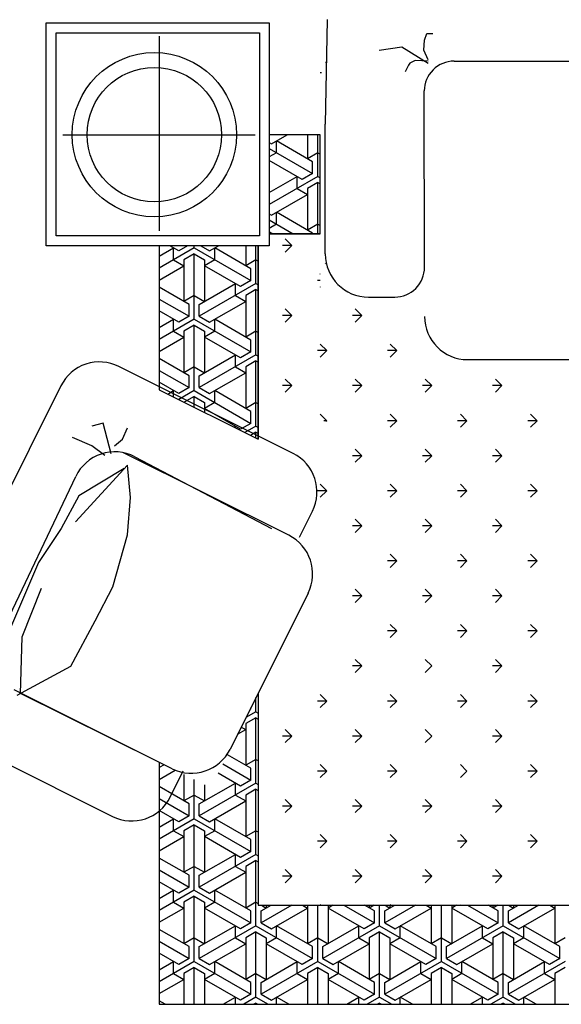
# Model space of a CAD drawing. Header units: millimetres. Extents: x -30782 to 40110, y 35885 to 73818.
# Tile 105 of 166: x 835 to 1928, y 64124 to 66111. Entities that reach past the tile are written whole.
import ezdxf

# ---------------------------------------------------------------- set-up
doc = ezdxf.new("R2010")
doc.units = ezdxf.units.MM

# ---------------------------------------------------------------- blocks, each defined once
blk = doc.blocks.new('A$C393F390B')
for p, q in [((267, 1530.6), (267, 1980.6)), ((267, 1980.6), (717, 1980.6)), ((717, 1980.6), (717, 1530.6)), ((830.3, 1775.7), (834.7, 1986.9)), ((287, 1550.6), (287, 1960.6)), ((287, 1960.6), (697, 1960.6)), ((494.7, 1953.9), (494.7, 1560.5)), ((697, 1960.6), (697, 1550.6)), ((1029.9, 1945.6), (1035.2, 1959)), ((1035.2, 1959), (1041.9, 1959)), ((1041.9, 1959), (1047.3, 1959)), ((984.8, 1931.4), (938.7, 1924.8)), ((1037.5, 1898.5), (984.8, 1931.4)), ((1028.6, 1925.6), (1029.9, 1945.6)), ((1037.9, 1905.6), (1028.6, 1925.6)), ((830.3, 1900.9), (832.9, 1900.9)), ((997.9, 1894.9), (991.2, 1881.5)), ((1000.6, 1898.9), (997.9, 1894.9)), ((1011.2, 1904.2), (1000.6, 1898.9)), ((1037.9, 1902.9), (1011.2, 1904.2)), ((1089.9, 1903.2), (2770.4, 1901)), ((819.9, 1880), (822.5, 1880)), ((1030.2, 1487.2), (1029.8, 1843.2)), ((830.1, 1514.1), (830.1, 1775.7)), ((300.6, 1754.8), (688.8, 1754.8)), ((717, 1754.8), (717, 1554.8)), ((819.9, 1754.8), (717, 1754.8)), ((819.9, 1754.8), (717, 1754.8)), ((721.3, 1736.3), (753.3, 1754.8)), ((794.1, 1754.8), (794.1, 1706.3)), ((814.9, 1670.3), (814.9, 1754.8)), ((819.9, 1554.8), (819.9, 1754.8)), ((717, 1738.8), (721.3, 1736.3)), ((804.5, 1700.3), (731.7, 1742.3)), ((731.7, 1718.3), (731.7, 1742.3)), ((717, 1726.8), (804.5, 1676.3)), ((731.7, 1718.3), (717, 1709.8)), ((814.9, 1718.3), (794.1, 1706.3)), ((814.9, 1718.3), (819.9, 1715.4)), ((783.7, 1664.3), (717, 1702.8)), ((804.5, 1676.3), (804.5, 1700.3)), ((717, 1637.8), (773.3, 1670.3)), ((814.9, 1670.3), (717, 1613.8)), ((773.3, 1646.3), (773.3, 1670.3)), ((804.5, 1676.3), (783.7, 1664.3)), ((814.9, 1670.3), (819.9, 1667.4)), ((814.9, 1658.3), (794.1, 1646.3)), ((814.9, 1554.8), (814.9, 1658.3)), ((814.9, 1658.3), (819.9, 1655.4)), ((721.3, 1592.3), (794.1, 1634.3)), ((773.3, 1646.3), (794.1, 1634.3)), ((794.1, 1646.3), (794.1, 1562.3)), ((717, 1594.8), (721.3, 1592.3)), ((804.5, 1556.3), (731.7, 1598.3)), ((731.7, 1574.3), (731.7, 1598.3)), ((717, 1582.8), (765.5, 1554.8)), ((731.7, 1574.3), (717, 1565.8)), ((814.9, 1574.3), (794.1, 1562.3)), ((814.9, 1574.3), (819.9, 1571.4)), ((697, 1550.6), (287, 1550.6)), ((724, 1554.8), (717, 1558.8)), ((717, 1554.8), (819.9, 1554.8)), ((819.9, 1554.8), (717, 1554.8)), ((804.5, 1554.8), (804.5, 1556.3)), ((717, 1530.6), (267, 1530.6)), ((694.7, 1530.6), (494.7, 1530.6)), ((494.7, 1530.6), (494.7, 1240.1)), ((494.7, 1530.6), (494.7, 1240.1)), ((534.3, 1520.3), (516.4, 1530.6)), ((552.1, 1530.6), (534.3, 1520.3)), ((565.4, 1526.3), (565.4, 1530.6)), ((578.8, 1530.6), (596.6, 1520.3)), ((596.6, 1520.3), (614.4, 1530.6)), ((669.4, 1530.6), (669.4, 1490.3)), ((690.2, 1454.3), (690.2, 1530.6)), ((694.7, 1140.2), (694.7, 1530.6)), ((694.7, 1530.6), (694.7, 1140.2)), ((762.2, 1531.3), (743.4, 1531.3)), ((762.2, 1531.3), (748.9, 1544.5)), ((762.2, 1531.3), (748.9, 1518)), ((565.4, 1526.3), (494.7, 1485.5)), ((494.7, 1509.5), (523.9, 1526.3)), ((523.9, 1502.3), (523.9, 1526.3)), ((565.4, 1514.3), (544.7, 1502.3)), ((565.4, 1526.3), (679.8, 1460.3)), ((565.4, 1514.3), (586.2, 1502.3)), ((565.4, 1382.3), (565.4, 1514.3)), ((679.8, 1484.3), (607, 1526.3)), ((607, 1502.3), (607, 1526.3)), ((494.7, 1461.5), (544.7, 1490.3)), ((523.9, 1502.3), (544.7, 1490.3)), ((544.7, 1502.3), (544.7, 1418.3)), ((586.2, 1502.3), (586.2, 1418.3)), ((607, 1502.3), (586.2, 1490.3)), ((659, 1448.3), (586.2, 1490.3)), ((690.2, 1502.3), (669.4, 1490.3)), ((690.2, 1502.3), (694.7, 1499.7)), ((830.3, 1494.5), (830, 1494.8)), ((679.8, 1460.3), (679.8, 1484.3)), ((819.9, 1473.6), (819.6, 1473.8)), ((575.8, 1412.3), (648.6, 1454.3)), ((690.2, 1454.3), (575.8, 1388.3)), ((648.6, 1430.3), (648.6, 1454.3)), ((679.8, 1460.3), (659, 1448.3)), ((690.2, 1454.3), (694.7, 1451.7)), ((819.9, 1460.6), (814.1, 1460.6)), ((555.1, 1412.3), (494.7, 1447.2)), ((690.2, 1442.3), (669.4, 1430.3)), ((690.2, 1442.3), (694.7, 1439.7)), ((690.2, 1310.3), (690.2, 1442.3)), ((819.9, 1447.6), (819.6, 1447.3)), ((494.7, 1423.2), (555.1, 1388.3)), ((565.4, 1430.3), (544.7, 1418.3)), ((555.1, 1388.3), (555.1, 1412.3)), ((565.4, 1430.3), (586.2, 1418.3)), ((575.8, 1388.3), (575.8, 1412.3)), ((596.6, 1376.3), (669.4, 1418.3)), ((648.6, 1430.3), (669.4, 1418.3)), ((669.4, 1430.3), (669.4, 1346.3)), ((917.1, 1427.1), (970.2, 1427.1)), ((534.3, 1376.3), (494.7, 1399.2)), ((762.2, 1389.9), (748.9, 1403.1)), ((903.6, 1389.9), (890.3, 1403.1)), ((565.4, 1382.3), (494.7, 1341.5)), ((494.7, 1365.5), (523.9, 1382.3)), ((523.9, 1358.3), (523.9, 1382.3)), ((555.1, 1388.3), (534.3, 1376.3)), ((565.4, 1382.3), (679.8, 1316.3)), ((575.8, 1388.3), (596.6, 1376.3)), ((679.8, 1340.3), (607, 1382.3)), ((607, 1358.3), (607, 1382.3)), ((762.2, 1389.9), (743.4, 1389.9)), ((762.2, 1389.9), (748.9, 1376.6)), ((903.6, 1389.9), (884.9, 1389.9)), ((903.6, 1389.9), (890.3, 1376.6)), ((523.9, 1358.3), (544.7, 1346.3)), ((565.4, 1370.3), (544.7, 1358.3)), ((544.7, 1358.3), (544.7, 1274.3)), ((565.4, 1370.3), (586.2, 1358.3)), ((565.4, 1238.3), (565.4, 1370.3)), ((586.2, 1358.3), (586.2, 1274.3)), ((607, 1358.3), (586.2, 1346.3)), ((690.2, 1358.3), (669.4, 1346.3)), ((690.2, 1358.3), (694.7, 1355.7)), ((494.7, 1317.5), (544.7, 1346.3)), ((659, 1304.3), (586.2, 1346.3)), ((679.8, 1316.3), (679.8, 1340.3)), ((832.9, 1319.2), (819.6, 1332.4)), ((974.3, 1319.2), (961.1, 1332.4)), ((679.8, 1316.3), (659, 1304.3)), ((832.9, 1319.2), (814.1, 1319.2)), ((832.9, 1319.2), (819.6, 1305.9)), ((974.3, 1319.2), (955.6, 1319.2)), ((974.3, 1319.2), (961.1, 1305.9)), ((555.1, 1268.3), (494.7, 1303.2)), ((575.8, 1268.3), (648.6, 1310.3)), ((690.2, 1310.3), (575.8, 1244.3)), ((648.6, 1286.3), (648.6, 1310.3)), ((690.2, 1298.3), (669.4, 1286.3)), ((690.2, 1310.3), (694.7, 1307.7)), ((690.2, 1298.3), (694.7, 1295.7)), ((690.2, 1166.3), (690.2, 1298.3)), ((1117.3, 1300.9), (1543.3, 1300.9)), ((765.1, 1111.6), (413.5, 1287.1)), ((494.7, 1279.2), (555.1, 1244.3)), ((565.4, 1286.3), (544.7, 1274.3)), ((565.4, 1286.3), (586.2, 1274.3)), ((596.6, 1232.3), (669.4, 1274.3)), ((648.6, 1286.3), (669.4, 1274.3)), ((669.4, 1286.3), (669.4, 1202.3)), ((534.3, 1232.3), (494.7, 1255.2)), ((555.1, 1244.3), (555.1, 1268.3)), ((575.8, 1244.3), (575.8, 1268.3)), ((762.2, 1248.4), (748.9, 1261.7)), ((903.6, 1248.4), (890.3, 1261.7)), ((1045, 1248.4), (1031.8, 1261.7)), ((1186.4, 1248.4), (1173.2, 1261.7)), ((296.7, 1248.2), (9, 671.9)), ((494.7, 1240.1), (694.7, 1140.2)), ((512, 1231.5), (523.9, 1238.3)), ((523.9, 1225.5), (523.9, 1238.3)), ((555.1, 1244.3), (534.3, 1232.3)), ((565.4, 1238.3), (534.3, 1220.3)), ((565.4, 1238.3), (679.8, 1172.3)), ((575.8, 1244.3), (596.6, 1232.3)), ((679.8, 1196.3), (607, 1238.3)), ((607, 1214.3), (607, 1238.3)), ((762.2, 1248.4), (743.4, 1248.4)), ((762.2, 1248.4), (748.9, 1235.2)), ((903.6, 1248.4), (884.9, 1248.4)), ((903.6, 1248.4), (890.3, 1235.2)), ((1045, 1248.4), (1026.3, 1248.4)), ((1045, 1248.4), (1031.8, 1235.2)), ((1186.4, 1248.4), (1167.7, 1248.4)), ((1186.4, 1248.4), (1173.2, 1235.2)), ((565.4, 1226.3), (545.4, 1214.8)), ((565.4, 1226.3), (586.2, 1214.3)), ((565.4, 1204.8), (565.4, 1226.3)), ((586.2, 1214.3), (586.2, 1194.4)), ((607, 1214.3), (586.2, 1202.3)), ((690.2, 1214.3), (669.4, 1202.3)), ((690.2, 1214.3), (694.7, 1211.7)), ((659, 1160.3), (586.2, 1202.3)), ((679.8, 1172.3), (679.8, 1196.3)), ((381.8, 1172.9), (358.9, 1166.4)), ((398.1, 1110.8), (381.8, 1172.9)), ((679.8, 1172.3), (659, 1160.3)), ((832.9, 1177.7), (819.6, 1191)), ((832.9, 1177.7), (826.8, 1177.7)), ((832.9, 1177.7), (830.9, 1175.7)), ((974.3, 1177.7), (955.6, 1177.7)), ((974.3, 1177.7), (961.1, 1191)), ((974.3, 1177.7), (961.1, 1164.5)), ((1115.7, 1177.7), (1097, 1177.7)), ((1115.7, 1177.7), (1102.5, 1191)), ((1115.7, 1177.7), (1102.5, 1164.5)), ((1257.2, 1177.7), (1238.4, 1177.7)), ((1257.2, 1177.7), (1243.9, 1191)), ((1257.2, 1177.7), (1243.9, 1164.5)), ((421, 1140.2), (430.8, 1163.1)), ((645.7, 1164.7), (648.6, 1166.3)), ((648.6, 1163.2), (648.6, 1166.3)), ((690.2, 1166.3), (668, 1153.5)), ((690.2, 1154.3), (679.2, 1148)), ((690.2, 1166.3), (694.7, 1163.7)), ((690.2, 1154.3), (694.7, 1151.7)), ((690.2, 1142.5), (690.2, 1154.3)), ((358.9, 1127.2), (319.7, 1143.5)), ((404.6, 1127.2), (421, 1140.2)), ((385, 1107.5), (358.9, 1127.2)), ((756.3, 946.5), (422.9, 1113)), ((903.6, 1107), (890.3, 1120.3)), ((1045, 1107), (1031.8, 1120.3)), ((1186.4, 1107), (1173.2, 1120.3)), ((445.5, 1104.9), (721.5, 960.4)), ((903.6, 1107), (884.9, 1107)), ((903.6, 1107), (890.3, 1093.8)), ((1045, 1107), (1026.3, 1107)), ((1045, 1107), (1031.8, 1093.8)), ((1186.4, 1107), (1167.7, 1107)), ((1186.4, 1107), (1173.2, 1093.8)), ((430.8, 1087.9), (326.2, 973.5)), ((424.2, 1081.4), (332.8, 1025.8)), ((437.3, 1022.5), (430.8, 1087.9)), ((173.5, 743.3), (326.6, 1065.2)), ((832.9, 1036.3), (814.1, 1036.3)), ((832.9, 1036.3), (819.6, 1049.6)), ((832.9, 1036.3), (819.6, 1023.1)), ((974.3, 1036.3), (955.6, 1036.3)), ((974.3, 1036.3), (961.1, 1049.6)), ((974.3, 1036.3), (961.1, 1023.1)), ((1115.7, 1036.3), (1097, 1036.3)), ((1115.7, 1036.3), (1102.5, 1049.6)), ((1115.7, 1036.3), (1102.5, 1023.1)), ((1257.2, 1036.3), (1238.4, 1036.3)), ((1257.2, 1036.3), (1243.9, 1049.6)), ((1257.2, 1036.3), (1243.9, 1023.1)), ((332.8, 1025.8), (296.8, 960.4)), ((430.8, 947.3), (437.3, 1022.5)), ((777.8, 942.3), (804, 994.9)), ((903.6, 965.6), (890.3, 978.9)), ((1045, 965.6), (1031.8, 978.9)), ((1186.4, 965.6), (1173.2, 978.9)), ((296.8, 960.4), (251.1, 891.7)), ((903.6, 965.6), (884.9, 965.6)), ((903.6, 965.6), (890.3, 952.3)), ((1045, 965.6), (1026.3, 965.6)), ((1045, 965.6), (1031.8, 952.3)), ((1186.4, 965.6), (1167.7, 965.6)), ((1186.4, 965.6), (1173.2, 952.3)), ((401.4, 842.6), (430.8, 947.3)), ((974.3, 894.9), (955.6, 894.9)), ((974.3, 894.9), (961.1, 908.1)), ((974.3, 894.9), (961.1, 881.6)), ((1115.7, 894.9), (1097, 894.9)), ((1115.7, 894.9), (1102.5, 908.1)), ((1115.7, 894.9), (1102.5, 881.6)), ((1257.2, 894.9), (1238.4, 894.9)), ((1257.2, 894.9), (1243.9, 908.1)), ((1257.2, 894.9), (1243.9, 881.6)), ((251.1, 891.7), (182.5, 731.5)), ((218.4, 741.3), (257.6, 839.4)), ((365.4, 774), (401.4, 842.6)), ((903.6, 824.2), (890.3, 837.4)), ((1045, 824.2), (1031.8, 837.4)), ((1186.4, 824.2), (1173.2, 837.4)), ((795.3, 829.8), (637.8, 514.4)), ((903.6, 824.2), (884.9, 824.2)), ((903.6, 824.2), (890.3, 810.9)), ((1045, 824.2), (1026.3, 824.2)), ((1045, 824.2), (1031.8, 810.9)), ((1186.4, 824.2), (1167.7, 824.2)), ((1186.4, 824.2), (1173.2, 810.9)), ((316.4, 682.4), (365.4, 774)), ((974.3, 753.5), (961.1, 766.7)), ((1115.7, 753.5), (1102.5, 766.7)), ((1257.2, 753.5), (1243.9, 766.7)), ((215.1, 626.8), (218.4, 741.3)), ((974.3, 753.5), (955.6, 753.5)), ((974.3, 753.5), (961.1, 740.2)), ((1115.7, 753.5), (1097, 753.5)), ((1115.7, 753.5), (1102.5, 740.2)), ((1257.2, 753.5), (1238.4, 753.5)), ((1257.2, 753.5), (1243.9, 740.2)), ((903.6, 682.8), (890.3, 696)), ((1045, 682.8), (1031.8, 696)), ((1186.4, 682.8), (1173.2, 696)), ((208.6, 623.5), (316.4, 682.4)), ((903.6, 682.8), (884.9, 682.8)), ((903.6, 682.8), (890.3, 669.5)), ((1045, 682.8), (1031.8, 669.5)), ((1186.4, 682.8), (1167.7, 682.8)), ((1186.4, 682.8), (1173.2, 669.5)), ((521.1, 475.4), (202.2, 634.7)), ((492.8, 489.4), (213.4, 628)), ((690.2, 590.3), (690.2, 619.2)), ((694.7, 628.3), (694.7, 200)), ((832.9, 612), (819.6, 625.3)), ((974.3, 612), (961.1, 625.3)), ((1115.7, 612), (1102.5, 625.3)), ((1257.2, 612), (1243.9, 625.3)), ((679.8, 596.3), (678.3, 595.5)), ((679, 596.8), (679.8, 596.3)), ((679.8, 596.3), (679.8, 598.3)), ((832.9, 612), (814.1, 612)), ((832.9, 612), (819.6, 598.8)), ((974.3, 612), (955.6, 612)), ((974.3, 612), (961.1, 598.8)), ((1115.7, 612), (1097, 612)), ((1115.7, 612), (1102.5, 598.8)), ((1257.2, 612), (1238.4, 612)), ((1257.2, 612), (1243.9, 598.8)), ((690.2, 578.3), (669.4, 566.3)), ((690.2, 590.3), (669.9, 578.6)), ((690.2, 590.3), (694.7, 587.7)), ((690.2, 578.3), (694.7, 575.7)), ((690.2, 446.3), (690.2, 578.3)), ((660.4, 559.5), (669.4, 554.3)), ((669.4, 566.3), (669.4, 482.3)), ((48, 555.2), (400.5, 379.2)), ((653.1, 544.9), (669.4, 554.3)), ((762.2, 541.3), (743.4, 541.3)), ((762.2, 541.3), (748.9, 554.6)), ((762.2, 541.3), (748.9, 528.1)), ((903.6, 541.3), (884.9, 541.3)), ((903.6, 541.3), (890.3, 554.6)), ((903.6, 541.3), (890.3, 528.1)), ((1045, 541.3), (1031.8, 554.6)), ((1045, 541.3), (1031.8, 528.1)), ((1186.4, 541.3), (1167.7, 541.3)), ((1186.4, 541.3), (1173.2, 554.6)), ((1186.4, 541.3), (1173.2, 528.1)), ((679.8, 476.3), (632.5, 503.6)), ((494.7, 488.6), (494.7, 0)), ((505.1, 483.5), (494.7, 477.5)), ((623.2, 485), (679.8, 452.3)), ((690.2, 494.3), (669.4, 482.3)), ((690.2, 494.3), (694.7, 491.7)), ((832.9, 470.6), (819.6, 483.9)), ((974.3, 470.6), (961.1, 483.9)), ((1115.7, 470.6), (1102.5, 483.9)), ((1257.2, 470.6), (1243.9, 483.9)), ((494.7, 453.5), (527.3, 472.3)), ((517.2, 418.2), (543.5, 470.8)), ((544.7, 463.7), (544.7, 410.3)), ((659, 440.3), (613.9, 466.4)), ((679.8, 452.3), (679.8, 476.3)), ((832.9, 470.6), (814.1, 470.6)), ((832.9, 470.6), (819.6, 457.4)), ((974.3, 470.6), (955.6, 470.6)), ((974.3, 470.6), (961.1, 457.4)), ((1115.7, 470.6), (1102.5, 457.4)), ((1257.2, 470.6), (1238.4, 470.6)), ((1257.2, 470.6), (1243.9, 457.4)), ((555.1, 404.3), (494.7, 439.2)), ((565.4, 374.3), (565.4, 453.3)), ((575.8, 404.3), (648.6, 446.3)), ((690.2, 446.3), (575.8, 380.3)), ((586.2, 442.9), (586.2, 410.3)), ((648.6, 422.3), (648.6, 446.3)), ((679.8, 452.3), (659, 440.3)), ((690.2, 446.3), (694.7, 443.7)), ((565.4, 422.3), (544.7, 410.3)), ((565.4, 422.3), (586.2, 410.3)), ((648.6, 422.3), (669.4, 410.3)), ((690.2, 434.3), (669.4, 422.3)), ((669.4, 422.3), (669.4, 338.3)), ((690.2, 434.3), (694.7, 431.7)), ((690.2, 302.3), (690.2, 434.3)), ((494.7, 415.2), (555.1, 380.3)), ((555.1, 380.3), (555.1, 404.3)), ((575.8, 380.3), (575.8, 404.3)), ((596.6, 368.3), (669.4, 410.3)), ((762.2, 399.9), (743.4, 399.9)), ((762.2, 399.9), (748.9, 413.2)), ((762.2, 399.9), (748.9, 386.7)), ((903.6, 399.9), (884.9, 399.9)), ((903.6, 399.9), (890.3, 413.2)), ((903.6, 399.9), (890.3, 386.7)), ((1045, 399.9), (1026.3, 399.9)), ((1045, 399.9), (1031.8, 413.2)), ((1045, 399.9), (1031.8, 386.7)), ((1186.4, 399.9), (1167.7, 399.9)), ((1186.4, 399.9), (1173.2, 413.2)), ((1186.4, 399.9), (1173.2, 386.7)), ((534.3, 368.3), (494.7, 391.2)), ((555.1, 380.3), (534.3, 368.3)), ((575.8, 380.3), (596.6, 368.3)), ((565.4, 374.3), (494.7, 333.5)), ((494.7, 357.5), (523.9, 374.3)), ((523.9, 350.3), (523.9, 374.3)), ((565.4, 362.3), (544.7, 350.3)), ((565.4, 374.3), (679.8, 308.3)), ((565.4, 362.3), (586.2, 350.3)), ((565.4, 230.3), (565.4, 362.3)), ((679.8, 332.3), (607, 374.3)), ((607, 350.3), (607, 374.3)), ((494.7, 309.5), (544.7, 338.3)), ((523.9, 350.3), (544.7, 338.3)), ((544.7, 350.3), (544.7, 266.3)), ((586.2, 350.3), (586.2, 266.3)), ((607, 350.3), (586.2, 338.3)), ((659, 296.3), (586.2, 338.3)), ((690.2, 350.3), (669.4, 338.3)), ((690.2, 350.3), (694.7, 347.7)), ((832.9, 329.2), (819.6, 342.5)), ((974.3, 329.2), (961.1, 342.5)), ((1115.7, 329.2), (1102.5, 342.5)), ((1257.2, 329.2), (1243.9, 342.5)), ((679.8, 308.3), (679.8, 332.3)), ((832.9, 329.2), (814.1, 329.2)), ((832.9, 329.2), (819.6, 315.9)), ((974.3, 329.2), (955.6, 329.2)), ((974.3, 329.2), (961.1, 315.9)), ((1115.7, 329.2), (1097, 329.2)), ((1115.7, 329.2), (1102.5, 315.9)), ((1257.2, 329.2), (1238.4, 329.2)), ((1257.2, 329.2), (1243.9, 315.9)), ((575.8, 260.3), (648.6, 302.3)), ((690.2, 302.3), (575.8, 236.3)), ((648.6, 278.3), (648.6, 302.3)), ((679.8, 308.3), (659, 296.3)), ((690.2, 302.3), (694.7, 299.7)), ((555.1, 260.3), (494.7, 295.2)), ((565.4, 278.3), (544.7, 266.3)), ((565.4, 278.3), (586.2, 266.3)), ((648.6, 278.3), (669.4, 266.3)), ((690.2, 290.3), (669.4, 278.3)), ((669.4, 278.3), (669.4, 194.3)), ((690.2, 158.3), (690.2, 290.3)), ((690.2, 290.3), (694.7, 287.7)), ((494.7, 271.2), (555.1, 236.3)), ((555.1, 236.3), (555.1, 260.3)), ((575.8, 236.3), (575.8, 260.3)), ((596.6, 224.3), (669.4, 266.3)), ((762.2, 258.5), (743.4, 258.5)), ((762.2, 258.5), (748.9, 271.8)), ((762.2, 258.5), (748.9, 245.2)), ((903.6, 258.5), (884.9, 258.5)), ((903.6, 258.5), (890.3, 271.8)), ((903.6, 258.5), (890.3, 245.2)), ((1045, 258.5), (1026.3, 258.5)), ((1045, 258.5), (1031.8, 271.8)), ((1045, 258.5), (1031.8, 245.2)), ((1186.4, 258.5), (1167.7, 258.5)), ((1186.4, 258.5), (1173.2, 271.8)), ((1186.4, 258.5), (1173.2, 245.2)), ((534.3, 224.3), (494.7, 247.2)), ((565.4, 230.3), (494.7, 189.5)), ((494.7, 213.5), (523.9, 230.3)), ((523.9, 206.3), (523.9, 230.3)), ((555.1, 236.3), (534.3, 224.3)), ((565.4, 230.3), (679.8, 164.3)), ((575.8, 236.3), (596.6, 224.3)), ((679.8, 188.3), (607, 230.3)), ((607, 206.3), (607, 230.3)), ((523.9, 206.3), (544.7, 194.3)), ((565.4, 218.3), (544.7, 206.3)), ((544.7, 206.3), (544.7, 122.3)), ((565.4, 86.3), (565.4, 218.3)), ((565.4, 218.3), (586.2, 206.3)), ((586.2, 206.3), (586.2, 122.3)), ((607, 206.3), (586.2, 194.3)), ((690.2, 206.3), (669.4, 194.3)), ((690.2, 206.3), (694.7, 203.7)), ((694.7, 200), (3155.4, 200)), ((700.5, 188.3), (720.8, 200)), ((762.3, 200), (700.5, 164.3)), ((701.1, 200), (710.9, 194.3)), ((710.9, 200), (710.9, 194.3)), ((784.2, 200), (794.1, 194.3)), ((794.1, 200), (794.1, 122.3)), ((814.9, 86.3), (814.9, 200)), ((820.7, 200), (819.6, 201)), ((835.6, 200), (835.6, 122.3)), ((845.5, 200), (835.6, 194.3)), ((867.4, 200), (929.2, 164.3)), ((929.2, 188.3), (908.9, 200)), ((918.8, 200), (918.8, 194.3)), ((928.6, 200), (918.8, 194.3)), ((939.6, 158.3), (939.6, 200)), ((950, 188.3), (970.2, 200)), ((1011.8, 200), (950, 164.3)), ((950.5, 200), (960.4, 194.3)), ((960.4, 200), (960.4, 194.3)), ((962.1, 200), (961.1, 201)), ((1033.7, 200), (1043.5, 194.3)), ((1043.5, 200), (1043.5, 122.3)), ((1064.3, 86.3), (1064.3, 200)), ((1085.1, 200), (1085.1, 122.3)), ((1094.9, 200), (1085.1, 194.3)), ((1103.5, 200), (1102.5, 201)), ((1116.8, 200), (1178.6, 164.3)), ((1178.6, 188.3), (1158.4, 200)), ((1168.2, 200), (1168.2, 194.3)), ((1178, 200), (1168.2, 194.3)), ((1189, 158.3), (1189, 200)), ((1199.4, 188.3), (1219.6, 200)), ((1261.2, 200), (1199.4, 164.3)), ((1199.9, 200), (1209.8, 194.3)), ((1209.8, 200), (1209.8, 194.3)), ((1244.9, 200), (1243.9, 201)), ((1283.1, 200), (1292.9, 194.3)), ((1292.9, 200), (1292.9, 122.3)), ((494.7, 165.5), (544.7, 194.3)), ((659, 152.3), (586.2, 194.3)), ((679.8, 164.3), (679.8, 188.3)), ((700.5, 164.3), (700.5, 188.3)), ((721.3, 152.3), (794.1, 194.3)), ((908.4, 152.3), (835.6, 194.3)), ((929.2, 164.3), (929.2, 188.3)), ((950, 164.3), (950, 188.3)), ((970.7, 152.3), (1043.5, 194.3)), ((1157.8, 152.3), (1085.1, 194.3)), ((1178.6, 164.3), (1178.6, 188.3)), ((1199.4, 164.3), (1199.4, 188.3)), ((1220.2, 152.3), (1292.9, 194.3)), ((679.8, 164.3), (659, 152.3)), ((700.5, 164.3), (721.3, 152.3)), ((929.2, 164.3), (908.4, 152.3)), ((950, 164.3), (970.7, 152.3)), ((1178.6, 164.3), (1157.8, 152.3)), ((1199.4, 164.3), (1220.2, 152.3)), ((555.1, 116.3), (494.7, 151.2)), ((575.8, 116.3), (648.6, 158.3)), ((690.2, 158.3), (575.8, 92.3)), ((648.6, 134.3), (648.6, 158.3)), ((690.2, 146.3), (669.4, 134.3)), ((690.2, 158.3), (804.5, 92.3)), ((690.2, 146.3), (710.9, 134.3)), ((690.2, 14.3), (690.2, 146.3)), ((804.5, 116.3), (731.7, 158.3)), ((731.7, 134.3), (731.7, 158.3)), ((825.3, 116.3), (898, 158.3)), ((939.6, 158.3), (825.3, 92.3)), ((898, 134.3), (898, 158.3)), ((939.6, 146.3), (918.8, 134.3)), ((939.6, 158.3), (1053.9, 92.3)), ((939.6, 146.3), (960.4, 134.3)), ((939.6, 14.3), (939.6, 146.3)), ((1053.9, 116.3), (981.1, 158.3)), ((981.1, 134.3), (981.1, 158.3)), ((1074.7, 116.3), (1147.4, 158.3)), ((1189, 158.3), (1074.7, 92.3)), ((1147.4, 134.3), (1147.4, 158.3)), ((1189, 146.3), (1168.2, 134.3)), ((1189, 158.3), (1303.3, 92.3)), ((1189, 146.3), (1209.8, 134.3)), ((1189, 14.3), (1189, 146.3)), ((1303.3, 116.3), (1230.6, 158.3)), ((1230.6, 134.3), (1230.6, 158.3)), ((494.7, 127.2), (555.1, 92.3)), ((565.4, 134.3), (544.7, 122.3)), ((565.4, 134.3), (586.2, 122.3)), ((596.6, 80.3), (669.4, 122.3)), ((648.6, 134.3), (669.4, 122.3)), ((669.4, 134.3), (669.4, 50.3)), ((710.9, 134.3), (710.9, 50.3)), ((731.7, 134.3), (710.9, 122.3)), ((783.7, 80.3), (710.9, 122.3)), ((814.9, 134.3), (794.1, 122.3)), ((814.9, 134.3), (835.6, 122.3)), ((846, 80.3), (918.8, 122.3)), ((898, 134.3), (918.8, 122.3)), ((918.8, 134.3), (918.8, 50.3)), ((960.4, 134.3), (960.4, 50.3)), ((981.1, 134.3), (960.4, 122.3)), ((1033.1, 80.3), (960.4, 122.3)), ((1064.3, 134.3), (1043.5, 122.3)), ((1064.3, 134.3), (1085.1, 122.3)), ((1095.5, 80.3), (1168.2, 122.3)), ((1147.4, 134.3), (1168.2, 122.3)), ((1168.2, 134.3), (1168.2, 50.3)), ((1209.8, 134.3), (1209.8, 50.3)), ((1230.6, 134.3), (1209.8, 122.3)), ((1282.5, 80.3), (1209.8, 122.3)), ((1313.7, 134.3), (1292.9, 122.3)), ((534.3, 80.3), (494.7, 103.2)), ((555.1, 92.3), (555.1, 116.3)), ((575.8, 92.3), (575.8, 116.3)), ((804.5, 92.3), (804.5, 116.3)), ((825.3, 92.3), (825.3, 116.3)), ((1053.9, 92.3), (1053.9, 116.3)), ((1074.7, 92.3), (1074.7, 116.3)), ((1303.3, 92.3), (1303.3, 116.3)), ((565.4, 86.3), (494.7, 45.5)), ((494.7, 69.5), (523.9, 86.3)), ((523.9, 62.3), (523.9, 86.3)), ((555.1, 92.3), (534.3, 80.3)), ((565.4, 86.3), (679.8, 20.3)), ((575.8, 92.3), (596.6, 80.3)), ((679.8, 44.3), (607, 86.3)), ((607, 62.3), (607, 86.3)), ((700.5, 44.3), (773.3, 86.3)), ((814.9, 86.3), (700.5, 20.3)), ((773.3, 62.3), (773.3, 86.3)), ((804.5, 92.3), (783.7, 80.3)), ((814.9, 86.3), (929.2, 20.3)), ((825.3, 92.3), (846, 80.3)), ((929.2, 44.3), (856.4, 86.3)), ((856.4, 62.3), (856.4, 86.3)), ((950, 44.3), (1022.7, 86.3)), ((1064.3, 86.3), (950, 20.3)), ((1022.7, 62.3), (1022.7, 86.3)), ((1053.9, 92.3), (1033.1, 80.3)), ((1064.3, 86.3), (1178.6, 20.3)), ((1074.7, 92.3), (1095.5, 80.3)), ((1178.6, 44.3), (1105.8, 86.3)), ((1105.8, 62.3), (1105.8, 86.3)), ((1199.4, 44.3), (1272.1, 86.3)), ((1313.7, 86.3), (1199.4, 20.3)), ((1272.1, 62.3), (1272.1, 86.3)), ((1303.3, 92.3), (1282.5, 80.3)), ((523.9, 62.3), (544.7, 50.3)), ((565.4, 74.3), (544.7, 62.3)), ((544.7, 62.3), (544.7, 0)), ((565.4, 74.3), (586.2, 62.3)), ((565.4, 0), (565.4, 74.3)), ((586.2, 62.3), (586.2, 0)), ((607, 62.3), (586.2, 50.3)), ((690.2, 62.3), (669.4, 50.3)), ((690.2, 62.3), (710.9, 50.3)), ((773.3, 62.3), (794.1, 50.3)), ((814.9, 74.3), (794.1, 62.3)), ((794.1, 62.3), (794.1, 0)), ((814.9, 0), (814.9, 74.3)), ((814.9, 74.3), (835.6, 62.3)), ((835.6, 62.3), (835.6, 0)), ((856.4, 62.3), (835.6, 50.3)), ((939.6, 62.3), (918.8, 50.3)), ((939.6, 62.3), (960.4, 50.3)), ((1022.7, 62.3), (1043.5, 50.3)), ((1064.3, 74.3), (1043.5, 62.3)), ((1043.5, 62.3), (1043.5, 0)), ((1064.3, 74.3), (1085.1, 62.3)), ((1064.3, 0), (1064.3, 74.3)), ((1085.1, 62.3), (1085.1, 0)), ((1105.8, 62.3), (1085.1, 50.3)), ((1189, 62.3), (1168.2, 50.3)), ((1189, 62.3), (1209.8, 50.3)), ((1272.1, 62.3), (1292.9, 50.3)), ((1313.7, 74.3), (1292.9, 62.3)), ((1292.9, 62.3), (1292.9, 0)), ((494.7, 21.5), (544.7, 50.3)), ((659, 8.3), (586.2, 50.3)), ((679.8, 20.3), (679.8, 44.3)), ((700.5, 20.3), (700.5, 44.3)), ((721.3, 8.3), (794.1, 50.3)), ((908.4, 8.3), (835.6, 50.3)), ((929.2, 20.3), (929.2, 44.3)), ((950, 20.3), (950, 44.3)), ((970.7, 8.3), (1043.5, 50.3)), ((1157.8, 8.3), (1085.1, 50.3)), ((1178.6, 20.3), (1178.6, 44.3)), ((1199.4, 20.3), (1199.4, 44.3)), ((1220.2, 8.3), (1292.9, 50.3)), ((679.8, 20.3), (659, 8.3)), ((700.5, 20.3), (721.3, 8.3)), ((929.2, 20.3), (908.4, 8.3)), ((950, 20.3), (970.7, 8.3)), ((1178.6, 20.3), (1157.8, 8.3)), ((1199.4, 20.3), (1220.2, 8.3)), ((507.1, 0), (494.7, 7.2)), ((623.8, 0), (648.6, 14.3)), ((648.6, 0), (648.6, 14.3)), ((690.2, 14.3), (665.4, 0)), ((690.2, 2.3), (686.1, 0)), ((690.2, 14.3), (715, 0)), ((690.2, 2.3), (694.2, 0)), ((690.2, 0), (690.2, 2.3)), ((756.5, 0), (731.7, 14.3)), ((731.7, 0), (731.7, 14.3)), ((873.2, 0), (898, 14.3)), ((898, 0), (898, 14.3)), ((939.6, 14.3), (914.8, 0)), ((939.6, 2.3), (935.6, 0)), ((939.6, 14.3), (964.4, 0)), ((939.6, 2.3), (943.6, 0)), ((939.6, 0), (939.6, 2.3)), ((1005.9, 0), (981.1, 14.3)), ((981.1, 0), (981.1, 14.3)), ((1122.6, 0), (1147.4, 14.3)), ((1147.4, 0), (1147.4, 14.3)), ((1189, 14.3), (1164.2, 0)), ((1189, 2.3), (1185, 0)), ((1189, 14.3), (1213.8, 0)), ((1189, 2.3), (1193, 0)), ((1189, 0), (1189, 2.3)), ((1255.4, 0), (1230.6, 14.3)), ((1230.6, 0), (1230.6, 14.3)), ((494.7, 0), (3355.4, 0))]:
    blk.add_line(p, q)
for radius in [165.7, 135.7]:
    blk.add_circle((485.1, 1754.8), radius)
for centre, radius, start, end in [((1089.8, 1843.2), 60, 89.9245, 180.0617), ((917.1, 1514.1), 87, 180, 270), ((970.2, 1487.1), 60, 270, 0.0617), ((1117.3, 1387.9), 87, 180, 270), ((374.6, 1209.3), 87, 63.4653, 153.4653), ((405.2, 1027.8), 87, 62.3695, 154.5592), ((726.2, 1033.7), 87, 333.4653, 63.4653), ((717.5, 868.6), 87, 333.4653, 63.4653), ((560, 553.3), 87, 243.4653, 333.4653), ((439.4, 457), 87, 243.4653, 333.4653)]:
    blk.add_arc(centre, radius, start, end)

msp = doc.modelspace()

# ---------------------------------------------------------------- block references
msp.add_blockref('A$C393F390B', (621.9, 64124.3))

doc.saveas('drawing.dxf')
